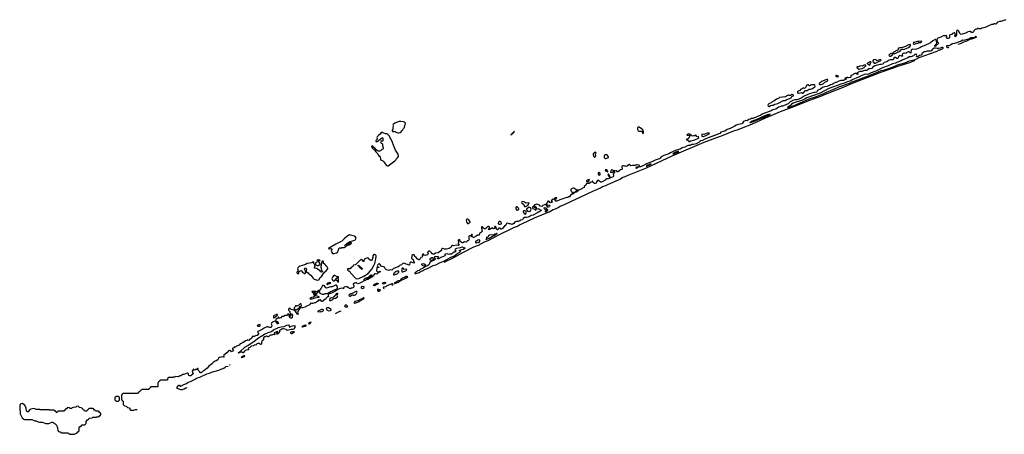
# Model space of a CAD drawing. Extents: x 2895860 to 3052244, y 542080 to 918683.
# Tile 1 of 133: x 2975238 to 3004518, y 542080 to 554417. Entities that reach past the tile are written whole.
import ezdxf

# ---------------------------------------------------------------- set-up
doc = ezdxf.new("R2010")
doc.units = 0

msp = doc.modelspace()

# ---------------------------------------------------------------- linework, layer by layer
at = {"layer": '0CON05XD'}
for points in [[(3004205, 554290), (3004190, 554275), (3004135, 554269), (3003968, 554195), (3003910, 554175), (3003854, 554166), (3003825, 554148), (3003775, 554147), (3003735, 554160), (3003720, 554140), (3003707, 554133), (3003675, 554134), (3003648, 554122), (3003612, 554085), (3003605, 554052), (3003595, 554042), (3003575, 554037), (3003545, 554038), (3003523, 554063), (3003495, 554068), (3003438, 554052), (3003425, 554042), (3003380, 554030), (3003360, 554015), (3003235, 553980), (3003218, 553985), (3003195, 554003), (3003169, 554079), (3003150, 554095), (3003125, 554102), (3003110, 554095), (3003101, 554079), (3003096, 553995), (3003101, 553965), (3003060, 553905), (3003055, 553902), (3003044, 553925), (3003057, 553965), (3003058, 554008), (3003047, 554026), (3003025, 554027), (3002982, 554009), (3002970, 553975), (3002935, 553976), (3002897, 553963), (3002888, 553945), (3002892, 553875), (3002846, 553854), (3002825, 553853), (3002808, 553865), (3002802, 553885), (3002810, 553915), (3002805, 553930), (3002790, 553945), (3002783, 553947), (3002765, 553932), (3002729, 553939), (3002702, 553935), (3002635, 553893), (3002545, 553863), (3002525, 553847), (3002510, 553805), (3002531, 553765), (3002537, 553735), (3002560, 553705), (3002535, 553678), (3002504, 553666), (3002483, 553625), (3002455, 553621), (3002453, 553645), (3002493, 553687), (3002511, 553731), (3002492, 553805), (3002478, 553825), (3002464, 553826), (3002395, 553788), (3002325, 553726), (3002135, 553634), (3002094, 553626), (3002038, 553602), (3002005, 553581), (3001908, 553542), (3001865, 553534), (3001795, 553537), (3001775, 553531), (3001746, 553505), (3001743, 553447), (3001735, 553420), (3001715, 553430), (3001685, 553459), (3001656, 553464), (3001615, 553443), (3001588, 553412), (3001554, 553424), (3001528, 553422), (3001491, 553399), (3001481, 553385), (3001487, 553333), (3001465, 553331), (3001415, 553349), (3001394, 553346), (3001370, 553325), (3001363, 553277), (3001355, 553263), (3001325, 553261), (3001285, 553290), (3001265, 553291), (3001235, 553268), (3001214, 553226), (3001195, 553220), (3001125, 553221), (3001078, 553205), (3001021, 553159), (3000945, 553140), (3000928, 553125), (3000918, 553105), (3000895, 553091), (3000855, 553082), (3000815, 553083), (3000665, 553043), (3000615, 553018), (3000602, 553005), (3000600, 552985), (3000575, 552962), (3000525, 552953), (3000475, 552952), (3000460, 552945), (3000455, 552920), (3000435, 552908), (3000365, 552908), (3000285, 552876), (3000227, 552873), (3000181, 552859), (3000154, 552835), (3000166, 552794), (3000155, 552790), (3000132, 552812), (3000118, 552818), (3000078, 552812), (3000038, 552792), (3000015, 552773), (2999958, 552755), (2999950, 552735), (2999960, 552715), (2999946, 552694), (2999885, 552691), (2999865, 552700), (2999835, 552698), (2999770, 552665), (2999782, 552652), (2999795, 552650), (2999812, 552668), (2999825, 552670), (2999830, 552665), (2999828, 552652), (2999815, 552642), (2999782, 552638), (2999755, 552613), (2999735, 552608), (2999655, 552612), (2999595, 552588), (2999532, 552548), (2999495, 552547), (2999459, 552531), (2999400, 552485), (2999353, 552477), (2999320, 552455), (2999240, 552425), (2999175, 552414), (2999115, 552394), (2999054, 552346), (2998975, 552321), (2998965, 552312), (2998950, 552275), (2998935, 552264), (2998895, 552254), (2998860, 552255), (2998725, 552212), (2998675, 552186), (2998568, 552145), (2998475, 552084), (2998412, 552055), (2998344, 552034), (2998285, 552029), (2998225, 552013), (2998155, 551972), (2998087, 551915), (2997954, 551854), (2997925, 551842), (2997885, 551839), (2997845, 551820), (2997805, 551810), (2997724, 551756), (2997635, 551736), (2997585, 551706), (2997508, 551675), (2997385, 551639), (2997313, 551607), (2997276, 551575), (2997245, 551558), (2997196, 551544), (2997115, 551505), (2997080, 551500), (2997035, 551476), (2996998, 551472), (2996974, 551456), (2996924, 551446), (2996875, 551406), (2996835, 551414), (2996812, 551408), (2996766, 551384), (2996735, 551336), (2996715, 551322), (2996615, 551294), (2996575, 551292), (2996541, 551279), (2996501, 551249), (2996425, 551208), (2996365, 551181), (2996275, 551151), (2996205, 551102), (2996093, 551067), (2996058, 551032), (2995995, 551015), (2995933, 550985), (2995787, 550933), (2995613, 550857), (2995545, 550821), (2995494, 550816), (2995465, 550795), (2995446, 550775), (2995353, 550725), (2995275, 550702), (2995225, 550700), (2995175, 550672), (2995113, 550673), (2995083, 550667), (2995015, 550624), (2994935, 550602), (2994875, 550567), (2994730, 550520), (2994594, 550456), (2994545, 550426), (2994392, 550378), (2994312, 550338), (2994275, 550286), (2994256, 550275), (2994137, 550233), (2994035, 550183), (2993976, 550164), (2993880, 550130), (2993768, 550065), (2993695, 550037), (2993672, 550042), (2993672, 550065), (2993656, 550086), (2993605, 550100), (2993585, 550097), (2993545, 550076), (2993465, 550082), (2993415, 550072), (2993365, 550106), (2993330, 550095), (2993308, 550065), (2993285, 550050), (2993255, 550060), (2993215, 550058), (2993187, 550067), (2993168, 550065), (2993143, 550045), (2993143, 550023), (2993158, 549995), (2993156, 549974), (2993145, 549958), (2993092, 549948), (2993070, 549925), (2993070, 549915), (2993025, 549890), (2993015, 549890), (2992995, 549920), (2992965, 549913), (2992926, 549926), (2992917, 549923), (2992910, 549915), (2992928, 549875), (2992925, 549863), (2992891, 549835), (2992899, 549765), (2992886, 549745), (2992735, 549677), (2992681, 549679), (2992645, 549637), (2992580, 549600), (2992540, 549585), (2992515, 549585), (2992465, 549626), (2992445, 549638), (2992433, 549637), (2992393, 549597), (2992380, 549555), (2992355, 549541), (2992333, 549545), (2992290, 549575), (2992280, 549585), (2992280, 549605), (2992275, 549610), (2992265, 549608), (2992258, 549592), (2992210, 549575), (2992175, 549540), (2992095, 549540), (2992080, 549525), (2992070, 549495), (2992020, 549455), (2992020, 549425), (2991973, 549407), (2991956, 549384), (2991935, 549372), (2991862, 549348), (2991825, 549348), (2991805, 549340), (2991716, 549406), (2991695, 549406), (2991665, 549396), (2991648, 549385), (2991632, 549365), (2991632, 549325), (2991650, 549315), (2991653, 549273), (2991677, 549273), (2991705, 549288), (2991740, 549275), (2991738, 549265), (2991685, 549227), (2991665, 549222), (2991621, 549199), (2991585, 549150), (2991555, 549148), (2991540, 549125), (2991504, 549126), (2991475, 549112), (2991302, 549058), (2991215, 549019), (2991185, 549020), (2991152, 549062), (2991187, 549083), (2991208, 549105), (2991208, 549118), (2991195, 549122), (2991175, 549117), (2991142, 549095), (2991125, 549070), (2991085, 549072), (2991075, 549068), (2991050, 549035), (2991043, 549015), (2991045, 549010), (2991065, 549012), (2991075, 549007), (2991080, 548995), (2991077, 548985), (2991025, 548964), (2991004, 548974), (2990984, 549004), (2990968, 549015), (2990944, 549016), (2990933, 548985), (2990900, 548945), (2990897, 548927), (2990900, 548920), (2990934, 548904), (2990985, 548902), (2990998, 548895), (2991000, 548875), (2990984, 548866), (2990965, 548830), (2990945, 548839), (2990899, 548899), (2990865, 548918), (2990853, 548917), (2990842, 548905), (2990795, 548888), (2990765, 548859), (2990719, 548869), (2990696, 548896), (2990645, 548922), (2990605, 548923), (2990540, 548895), (2990532, 548872), (2990555, 548868), (2990592, 548835), (2990598, 548818), (2990611, 548801), (2990645, 548789), (2990675, 548786), (2990748, 548745), (2990748, 548735), (2990740, 548725), (2990713, 548717), (2990675, 548692), (2990645, 548688), (2990618, 548662), (2990512, 548605), (2990443, 548587), (2990421, 548569), (2990355, 548542), (2990305, 548531), (2990247, 548533), (2990211, 548499), (2990192, 548465), (2990143, 548447), (2990115, 548427), (2990085, 548421), (2990065, 548410), (2990015, 548409), (2989980, 548400), (2989952, 548378), (2989935, 548349), (2989885, 548322), (2989825, 548346), (2989794, 548344), (2989745, 548359), (2989718, 548351), (2989704, 548335), (2989695, 548300), (2989655, 548272), (2989600, 548205), (2989564, 548184), (2989545, 548187), (2989522, 548212), (2989494, 548216), (2989471, 548199), (2989456, 548164), (2989445, 548162), (2989418, 548185), (2989410, 548240), (2989385, 548267), (2989371, 548259), (2989361, 548239), (2989368, 548202), (2989325, 548193), (2989274, 548226), (2989245, 548197), (2989195, 548162), (2989182, 548175), (2989206, 548214), (2989206, 548256), (2989193, 548263), (2989165, 548261), (2989135, 548247), (2989125, 548230)], [(3004565, 554417), (3004415, 554358), (3004375, 554360), (3004330, 554345), (3004295, 554318), (3004285, 554290), (3004275, 554280), (3004245, 554290), (3004205, 554290)], [(3001835, 553690), (3001845, 553692), (3001895, 553712), (3001945, 553719), (3001975, 553737), (3002025, 553739), (3002056, 553755), (3002062, 553772), (3002046, 553776), (3001975, 553767), (3001935, 553769), (3001895, 553754), (3001835, 553742), (3001822, 553735), (3001810, 553705), (3001835, 553690)], [(3003151, 553686), (3003218, 553712), (3003315, 553759), (3003385, 553780), (3003503, 553837), (3003549, 553845), (3003689, 553895), (3003692, 553905), (3003675, 553918), (3003665, 553918), (3003630, 553890), (3003585, 553877), (3003526, 553875), (3003481, 553849), (3003345, 553805), (3003315, 553800), (3003285, 553803), (3003235, 553774), (3003039, 553711), (3002980, 553700), (3002926, 553664), (3002865, 553642), (3002803, 553635), (3002798, 553622), (3002812, 553595), (3002825, 553590), (3002855, 553593), (3002873, 553598)], [(2998085, 551804), (2998217, 551843), (2998443, 551947), (2998713, 552057), (2998936, 552134), (2999019, 552171), (2999130, 552210), (2999235, 552265), (2999416, 552335), (2999555, 552397), (2999601, 552419), (2999911, 552525), (2999993, 552567), (3000165, 552624), (3000391, 552719), (3000508, 552755), (3000571, 552789), (3000675, 552824), (3000861, 552909), (3000955, 552929), (3001045, 552958), (3001211, 553015), (3001339, 553071), (3001561, 553135), (3001702, 553188), (3001835, 553225), (3001915, 553254), (3001989, 553291), (3002495, 553467), (3002539, 553491), (3002574, 553516), (3002615, 553524), (3002675, 553546), (3002696, 553565), (3002700, 553575), (3002696, 553586), (3002665, 553591), (3002615, 553569), (3002555, 553555), (3002525, 553555), (3002468, 553568), (3002426, 553565), (3002405, 553555), (3002341, 553489), (3002314, 553476), (3002225, 553478), (3002195, 553474), (3002165, 553460), (3002125, 553464), (3002095, 553426), (3002070, 553415), (3002063, 553385), (3002045, 553362), (3001995, 553350), (3001945, 553315), (3001915, 553314), (3001906, 553325), (3001920, 553355), (3001912, 553382), (3001898, 553388), (3001875, 553384), (3001855, 553376), (3001818, 553342), (3001737, 553313), (3001692, 553308), (3001649, 553281), (3001485, 553217), (3001448, 553192), (3001395, 553175), (3001279, 553121), (3001195, 553104), (3001068, 553042), (3000894, 552984), (3000698, 552882), (3000555, 552836), (3000496, 552804), (3000455, 552790), (3000405, 552798), (3000361, 552789), (3000265, 552748), (3000186, 552704), (2999996, 552626), (2999950, 552600), (2999825, 552557), (2999762, 552528), (2999685, 552506), (2999304, 552366), (2999045, 552233), (2998816, 552146), (2998645, 552094), (2998595, 552061), (2998514, 552026), (2998235, 551931), (2998188, 551902), (2998164, 551865), (2998076, 551815), (2998070, 551805), (2998085, 551804)], [(3001115, 553331), (3001135, 553334), (3001182, 553365), (3001212, 553408), (3001265, 553410), (3001323, 553435), (3001355, 553462), (3001383, 553457), (3001420, 553475), (3001430, 553485), (3001420, 553495), (3001420, 553505), (3001474, 553536), (3001505, 553543), (3001535, 553530), (3001621, 553569), (3001673, 553585), (3001710, 553615), (3001728, 553645), (3001730, 553665), (3001715, 553678), (3001665, 553671), (3001580, 553620), (3001494, 553586), (3001455, 553577), (3001415, 553583), (3001375, 553572), (3001368, 553565), (3001355, 553508), (3001290, 553490), (3001275, 553472), (3001225, 553453), (3001200, 553420), (3001125, 553400), (3001092, 553375), (3001083, 553365), (3001098, 553338), (3001115, 553331)], [(2987860, 547200), (2988148, 547342), (2988415, 547494), (2988745, 547654), (2988879, 547711), (2989060, 547805), (2989169, 547851), (2989503, 548025), (2989858, 548192), (2989954, 548245), (2990041, 548269), (2990103, 548315), (2990189, 548351), (2990545, 548518), (2990980, 548700), (2991099, 548765), (2991170, 548790), (2991251, 548829), (2991315, 548871), (2991441, 548919), (2991645, 549015), (2992097, 549223), (2992300, 549325), (2992405, 549363), (2992514, 549416), (2992565, 549449), (2992639, 549471), (2992820, 549555), (2992980, 549620), (2993094, 549675), (2993151, 549719), (2993248, 549752), (2993336, 549794), (2993483, 549847), (2993880, 550010), (2994645, 550366), (2995595, 550771), (2996047, 550945), (2996112, 550962), (2996162, 550978), (2996494, 551115), (2996578, 551142), (2997011, 551309), (2997415, 551496), (2997583, 551567), (2997864, 551685), (2998211, 551809), (2998739, 552025), (2999061, 552145), (2999251, 552225), (2999531, 552329), (2999605, 552364), (2999830, 552450), (3000005, 552526), (3000567, 552743), (3000849, 552855), (3001219, 552981), (3001350, 553035), (3001704, 553146), (3001860, 553199)], [(3000495, 553068), (3000525, 553073), (3000530, 553105), (3000559, 553155), (3000545, 553166), (3000515, 553160), (3000448, 553125), (3000443, 553115), (3000444, 553104), (3000474, 553094), (3000495, 553068)], [(3000665, 553119), (3000685, 553124), (3000755, 553162), (3000835, 553192), (3000853, 553215), (3000845, 553227), (3000825, 553232), (3000755, 553199), (3000736, 553196), (3000721, 553201), (3000705, 553222), (3000673, 553233), (3000625, 553223), (3000605, 553190), (3000610, 553170), (3000634, 553154), (3000643, 553123), (3000665, 553119)], [(3000195, 552932), (3000235, 552958), (3000294, 552966), (3000348, 552995), (3000365, 553007), (3000398, 553045), (3000400, 553065), (3000355, 553062), (3000325, 553042), (3000305, 553038), (3000275, 553042), (3000225, 553038), (3000195, 553018), (3000144, 553016), (3000137, 553005), (3000144, 552974), (3000165, 552963), (3000195, 552932)], [(2999075, 552484), (2999135, 552510), (2999176, 552544), (2999185, 552558), (2999253, 552587), (2999267, 552605), (2999263, 552633), (2999245, 552637), (2999215, 552630), (2999080, 552580), (2999054, 552546), (2999025, 552531), (2999009, 552515), (2999011, 552495), (2999025, 552484), (2999075, 552484)], [(2999565, 552713), (2999588, 552725), (2999585, 552738), (2999566, 552746), (2999535, 552748), (2999525, 552760), (2999510, 552755), (2999510, 552735), (2999522, 552722), (2999565, 552713)], [(2998535, 552232), (2998602, 552308), (2998655, 552310), (2998714, 552346), (2998755, 552351), (2998815, 552373), (2998882, 552415), (2998892, 552435), (2998880, 552475), (2998855, 552483), (2998805, 552474), (2998784, 552476), (2998762, 552468), (2998738, 552445), (2998725, 552444), (2998710, 552455), (2998695, 552480), (2998665, 552481), (2998643, 552465), (2998604, 552396), (2998585, 552377), (2998575, 552374), (2998535, 552388), (2998508, 552362), (2998465, 552354), (2998436, 552314), (2998371, 552275), (2998364, 552265), (2998367, 552245), (2998384, 552234), (2998403, 552233), (2998485, 552249), (2998515, 552234), (2998535, 552232)], [(2997525, 551830), (2997563, 551867), (2997605, 551874), (2997645, 551872), (2997695, 551900), (2997745, 551916), (2997785, 551920), (2997955, 552010), (2998005, 552012), (2998055, 552041), (2998145, 552070), (2998177, 552095), (2998195, 552128), (2998215, 552140), (2998245, 552147), (2998251, 552155), (2998248, 552165), (2998235, 552180), (2998212, 552188), (2998159, 552161), (2998115, 552160), (2998095, 552168), (2998075, 552164), (2998015, 552120), (2997835, 552104), (2997803, 552067), (2997745, 552056), (2997665, 551988), (2997610, 551975), (2997590, 551945), (2997535, 551924), (2997512, 551908), (2997496, 551894), (2997487, 551873), (2997500, 551845), (2997525, 551830)], [(2986485, 551052), (2986515, 551054), (2986555, 551061), (2986586, 551075), (2986601, 551105), (2986635, 551139), (2986654, 551175), (2986678, 551205), (2986691, 551279), (2986707, 551315), (2986708, 551335), (2986683, 551363), (2986652, 551382), (2986575, 551392), (2986525, 551388), (2986395, 551333), (2986340, 551295), (2986337, 551275), (2986346, 551255), (2986330, 551195), (2986330, 551145), (2986310, 551125), (2986310, 551105), (2986330, 551085), (2986330, 551075), (2986338, 551072), (2986368, 551102), (2986404, 551094), (2986433, 551073), (2986485, 551052)], [(2996955, 551350), (2996975, 551354), (2997062, 551385), (2997249, 551471), (2997354, 551505), (2997391, 551529), (2997493, 551565), (2997553, 551595), (2997557, 551605), (2997469, 551585), (2997345, 551537), (2997228, 551472), (2997016, 551395), (2996969, 551361), (2996951, 551355), (2996955, 551350)], [(2986175, 550065), (2986195, 550069), (2986392, 550218), (2986473, 550307), (2986492, 550338), (2986501, 550365), (2986491, 550411), (2986415, 550533), (2986350, 550685), (2986297, 550837), (2986266, 550885), (2986237, 550947), (2986189, 551005), (2986156, 551016), (2986115, 551019), (2986065, 551044), (2986035, 551050), (2986015, 551069), (2985990, 551060), (2985958, 551011), (2985905, 550975), (2985866, 550934), (2985861, 550915), (2985868, 550885), (2985865, 550865), (2985838, 550835), (2985827, 550815), (2985828, 550805), (2985833, 550793), (2985845, 550784), (2985865, 550793), (2985995, 550896), (2986025, 550907), (2986041, 550885), (2986034, 550816), (2986023, 550807), (2985975, 550799), (2985969, 550785), (2985985, 550740), (2986007, 550737), (2986022, 550722), (2986023, 550675), (2986046, 550605), (2986046, 550585), (2986035, 550567), (2985998, 550545), (2985968, 550512), (2985935, 550500), (2985895, 550504), (2985840, 550540), (2985796, 550595), (2985768, 550615), (2985737, 550657), (2985715, 550664), (2985704, 550645), (2985716, 550606), (2985765, 550558), (2985792, 550542), (2985829, 550489), (2985885, 550422), (2985908, 550375), (2985961, 550341), (2985972, 550245), (2986025, 550228), (2986059, 550199), (2986145, 550076), (2986175, 550065)], [(2989840, 550990), (2989855, 550994), (2989866, 551014), (2989896, 551025), (2989935, 551062), (2989947, 551075), (2989948, 551085), (2989921, 551065), (2989912, 551048), (2989886, 551035), (2989866, 551014), (2989862, 551008), (2989849, 551005), (2989840, 550990)], [(2993775, 551030), (2993793, 551055), (2993793, 551075), (2993766, 551136), (2993734, 551165), (2993655, 551214), (2993635, 551219), (2993626, 551214), (2993612, 551195), (2993610, 551175), (2993610, 551145), (2993618, 551125), (2993631, 551111), (2993654, 551104), (2993715, 551104), (2993736, 551085), (2993765, 551030), (2993775, 551030)], [(2995132, 550792), (2995165, 550793), (2995201, 550809), (2995315, 550838), (2995350, 550860), (2995385, 550872), (2995422, 550895), (2995430, 550905), (2995428, 550928), (2995415, 550938), (2995395, 550932), (2995360, 550945), (2995358, 550975), (2995352, 550982), (2995335, 550978), (2995317, 550963), (2995275, 550962), (2995245, 550953), (2995229, 550959), (2995208, 550985), (2995160, 551015), (2995135, 551020), (2995115, 551012), (2995080, 550985), (2995085, 550980), (2995115, 550972), (2995155, 550980), (2995167, 550977), (2995168, 550965), (2995153, 550937), (2995150, 550905), (2995135, 550900), (2995120, 550885), (2995115, 550870), (2995105, 550870), (2995095, 550860), (2995072, 550858), (2995070, 550845), (2995085, 550830), (2995125, 550830), (2995140, 550815), (2995130, 550805), (2995132, 550792)], [(2995550, 550940), (2995575, 550944), (2995627, 550963), (2995705, 551005), (2995740, 551025), (2995747, 551037), (2995732, 551042), (2995685, 551040), (2995580, 551005), (2995525, 551008), (2995520, 550965), (2995528, 550948), (2995550, 550940)], [(2994685, 550425), (2994788, 550465), (2994836, 550495), (2994795, 550494), (2994745, 550479), (2994681, 550445), (2994657, 550425), (2994685, 550425)], [(2992335, 550327), (2992345, 550330), (2992369, 550365), (2992360, 550425), (2992375, 550438), (2992383, 550455), (2992365, 550471), (2992315, 550450), (2992291, 550425), (2992289, 550399), (2992300, 550355), (2992322, 550332), (2992335, 550327)], [(2992665, 550282), (2992725, 550302), (2992746, 550314), (2992752, 550325), (2992752, 550335), (2992740, 550345), (2992720, 550380), (2992704, 550394), (2992648, 550392), (2992632, 550385), (2992620, 550365), (2992620, 550315), (2992645, 550282), (2992665, 550282)], [(2992725, 549890), (2992725, 549908), (2992695, 549946), (2992655, 549953), (2992644, 549946), (2992655, 549918), (2992675, 549900), (2992685, 549910), (2992695, 549910), (2992715, 549890), (2992725, 549890)], [(2992815, 549870), (2992822, 549878), (2992864, 549876), (2992884, 549886), (2992892, 549915), (2992875, 549940), (2992845, 549948), (2992830, 549940), (2992817, 549915), (2992810, 549875), (2992815, 549870)], [(2993585, 549993), (2993566, 549996), (2993583, 550037), (2993616, 550036), (2993625, 550030), (2993635, 550038), (2993650, 550035), (2993585, 549993)], [(2993885, 550055), (2994018, 550118), (2994005, 550122), (2993985, 550119), (2993937, 550093), (2993905, 550085), (2993864, 550055), (2993885, 550055)], [(2992135, 549598), (2992155, 549602), (2992165, 549610), (2992182, 549645), (2992177, 549657), (2992134, 549656), (2992110, 549645), (2992092, 549625), (2992090, 549615), (2992103, 549603), (2992135, 549598)], [(2992475, 549794), (2992496, 549804), (2992502, 549825), (2992492, 549852), (2992465, 549872), (2992445, 549863), (2992439, 549835), (2992453, 549803), (2992475, 549794)], [(2992785, 549720), (2992795, 549722), (2992801, 549745), (2992769, 549805), (2992755, 549819), (2992735, 549817), (2992730, 549805), (2992734, 549795), (2992765, 549740), (2992785, 549720)], [(2991765, 549280), (2991760, 549285), (2991760, 549295), (2991775, 549310), (2991798, 549312), (2991805, 549330), (2991838, 549328), (2991835, 549312), (2991802, 549298), (2991785, 549283), (2991765, 549280)], [(2990045, 548747), (2990055, 548752), (2990077, 548775), (2990080, 548785), (2990074, 548805), (2990029, 548849), (2990015, 548852), (2990004, 548846), (2989992, 548825), (2989994, 548785), (2990025, 548754), (2990045, 548747)], [(2990275, 548854), (2990322, 548878), (2990363, 548907), (2990390, 548975), (2990385, 548980), (2990375, 548970), (2990298, 548958), (2990275, 548966), (2990245, 548989), (2990205, 549003), (2990172, 548998), (2990164, 548975), (2990173, 548953), (2990215, 548926), (2990253, 548863), (2990275, 548854)], [(2990275, 548631), (2990302, 548658), (2990306, 548675), (2990302, 548702), (2990265, 548731), (2990246, 548734), (2990231, 548729), (2990213, 548715), (2990210, 548705), (2990227, 548657), (2990247, 548637), (2990275, 548631)], [(2990365, 548712), (2990385, 548723), (2990415, 548714), (2990433, 548725), (2990434, 548746), (2990447, 548775), (2990437, 548807), (2990425, 548820), (2990395, 548832), (2990365, 548827), (2990309, 548781), (2990311, 548755), (2990339, 548719), (2990365, 548712)], [(2990585, 548753), (2990593, 548767), (2990592, 548802), (2990557, 548827), (2990538, 548858), (2990515, 548858), (2990484, 548836), (2990483, 548823), (2990501, 548801), (2990545, 548782), (2990570, 548755), (2990585, 548753)], [(2990875, 548703), (2990927, 548725), (2990945, 548745), (2990945, 548756), (2990935, 548771), (2990908, 548778), (2990905, 548795), (2990895, 548806), (2990835, 548816), (2990829, 548805), (2990835, 548790), (2990903, 548765), (2990863, 548715), (2990860, 548705), (2990875, 548703)], [(2988575, 548352), (2988632, 548395), (2988637, 548405), (2988626, 548426), (2988585, 548471), (2988555, 548479), (2988535, 548477), (2988522, 548468), (2988516, 548455), (2988525, 548412), (2988545, 548363), (2988555, 548354), (2988575, 548352)], [(2989125, 548230), (2989105, 548210), (2989095, 548210), (2989085, 548190), (2989065, 548190), (2989028, 548218), (2989005, 548250), (2988985, 548252), (2988975, 548248), (2988968, 548235), (2988970, 548215), (2988993, 548115), (2988985, 548100), (2988966, 548094), (2988913, 548055), (2988905, 548010), (2988850, 548005), (2988814, 547976), (2988745, 547938), (2988735, 547938), (2988695, 547952), (2988672, 547952), (2988672, 547978), (2988685, 547980), (2988702, 548005), (2988696, 548026), (2988672, 548028), (2988668, 548002), (2988648, 547982), (2988625, 547988), (2988598, 547972), (2988592, 547955), (2988594, 547895), (2988602, 547875), (2988598, 547855), (2988585, 547843), (2988556, 547834), (2988515, 547800), (2988465, 547809), (2988415, 547778), (2988395, 547777), (2988371, 547801), (2988332, 547822), (2988330, 547835), (2988338, 547845), (2988326, 547866), (2988295, 547868), (2988275, 547858), (2988270, 547845), (2988292, 547842), (2988310, 547825), (2988290, 547805), (2988290, 547785), (2988280, 547765), (2988280, 547745), (2988300, 547735), (2988307, 547717), (2988298, 547705), (2988285, 547700), (2988227, 547703), (2988135, 547684), (2988111, 547701), (2988095, 547702), (2988086, 547694), (2988073, 547647), (2988005, 547607), (2987935, 547586), (2987895, 547589), (2987871, 547591), (2987825, 547608), (2987803, 547607), (2987780, 547585), (2987778, 547565), (2987758, 547535), (2987719, 547511), (2987679, 547475), (2987604, 547466), (2987555, 547434), (2987532, 547442), (2987525, 547450), (2987495, 547450), (2987490, 547465), (2987435, 547530), (2987405, 547528), (2987370, 547505), (2987382, 547455), (2987377, 547435), (2987365, 547423), (2987295, 547400), (2987260, 547415), (2987255, 547440), (2987222, 547438), (2987210, 547425), (2987212, 547395), (2987202, 547355), (2987168, 547342), (2987148, 547305), (2987115, 547274), (2987104, 547274), (2987062, 547302), (2987025, 547342), (2986984, 547374), (2986965, 547420), (2986925, 547422), (2986903, 547405), (2986898, 547385), (2986900, 547365), (2986888, 547342), (2986888, 547325), (2986935, 547280), (2986953, 547233), (2986975, 547202), (2986973, 547185), (2986955, 547176), (2986893, 547203), (2986865, 547201), (2986841, 547179), (2986826, 547125), (2986815, 547114), (2986775, 547133), (2986728, 547138), (2986665, 547169), (2986636, 547164), (2986615, 547140), (2986597, 547123), (2986555, 547117), (2986525, 547085), (2986495, 547066), (2986350, 547010), (2986305, 546968), (2986265, 546971), (2986205, 546959), (2986155, 546976), (2986118, 546998), (2986103, 547015), (2986086, 547056), (2985986, 547086), (2985955, 547137), (2985935, 547154), (2985920, 547155), (2985879, 547115), (2985872, 547095), (2985881, 547071), (2985895, 547060), (2985918, 547058), (2985920, 547045), (2985915, 547040), (2985865, 547040), (2985860, 547035), (2985850, 546945), (2985855, 546930), (2985875, 546913), (2985915, 546912), (2985955, 546930), (2985970, 546925), (2985948, 546905), (2985895, 546882), (2985855, 546847), (2985815, 546859), (2985793, 546857), (2985777, 546843), (2985764, 546795), (2985713, 546755), (2985595, 546691), (2985530, 546675), (2985600, 546735), (2985600, 546745), (2985535, 546730), (2985494, 546706), (2985471, 546689), (2985470, 546675), (2985478, 546668), (2985515, 546670), (2985520, 546665), (2985355, 546574), (2985295, 546561), (2985277, 546567), (2985255, 546590), (2985225, 546592), (2985195, 546582), (2985158, 546545), (2985174, 546494), (2985165, 546452), (2985127, 546433), (2985115, 546438), (2985072, 546408), (2985045, 546414), (2985012, 546435), (2984981, 546471), (2984965, 546476), (2984935, 546472), (2984884, 546455), (2984867, 546435), (2984865, 546410), (2984858, 546418), (2984815, 546429), (2984742, 546408), (2984669, 546371), (2984614, 546326), (2984515, 546279), (2984415, 546248), (2984407, 546225), (2984422, 546185), (2984420, 546175), (2984395, 546172), (2984356, 546134), (2984336, 546094), (2984315, 546088), (2984295, 546088), (2984267, 546055), (2984235, 546034), (2984225, 546036), (2984185, 546078), (2984170, 546080), (2984145, 546060), (2984135, 546060), (2984128, 546075), (2984115, 546076), (2984100, 546065), (2984110, 546045), (2984078, 546025), (2984065, 546008), (2984035, 545992), (2984000, 545995), (2983955, 545973), (2983925, 545974), (2983895, 545983), (2983885, 545980), (2983861, 545935), (2983768, 545892), (2983745, 545872), (2983615, 545832), (2983605, 545860), (2983593, 545867), (2983535, 545785), (2983499, 545715), (2983520, 545655), (2983505, 545640), (2983485, 545662), (2983452, 545721), (2983392, 545772), (2983315, 545791), (2983275, 545830), (2983255, 545822), (2983232, 545805), (2983231, 545795), (2983242, 545765), (2983272, 545735), (2983280, 545645), (2983267, 545633), (2983255, 545636), (2983220, 545655), (2983215, 545670), (2983198, 545625), (2983178, 545615), (2983135, 545612), (2983085, 545588), (2983036, 545584), (2983000, 545550), (2982975, 545538), (2982948, 545538), (2982940, 545545), (2982942, 545562), (2982935, 545567), (2982912, 545538), (2982895, 545530), (2982859, 545495), (2982843, 545457), (2982825, 545443), (2982775, 545428), (2982727, 545385), (2982719, 545365), (2982733, 545325), (2982730, 545285), (2982727, 545275), (2982705, 545259), (2982685, 545254), (2982655, 545266), (2982625, 545264), (2982605, 545277), (2982586, 545276), (2982505, 545239), (2982446, 545194), (2982385, 545172), (2982324, 545135), (2982314, 545115), (2982337, 545077), (2982337, 545067), (2982300, 545025), (2982285, 545016), (2982248, 545012), (2982214, 544994), (2982195, 544990), (2982175, 544998), (2982150, 544980), (2982134, 544935), (2982105, 544913), (2982082, 544908), (2982055, 544869), (2982008, 544892), (2981988, 544875), (2981957, 544863), (2981905, 544819), (2981890, 544815), (2981861, 544809), (2981835, 544782), (2981798, 544771), (2981764, 544735), (2981688, 544702), (2981665, 544679), (2981654, 544674), (2981625, 544680), (2981604, 544656), (2981573, 544647), (2981564, 544636), (2981562, 544615), (2981591, 544575), (2981590, 544565), (2981579, 544555), (2981537, 544537), (2981512, 544562), (2981495, 544569), (2981475, 544570), (2981449, 544561), (2981401, 544505), (2981310, 544435), (2981303, 544415), (2981314, 544385), (2981309, 544375), (2981295, 544374), (2981258, 544388), (2981245, 544388), (2981215, 544372), (2981165, 544362), (2981147, 544353), (2981141, 544315), (2981128, 544295), (2981085, 544268), (2981048, 544252), (2981025, 544232), (2980988, 544222), (2980970, 544185), (2980859, 544111), (2980811, 544045), (2980710, 543965), (2980675, 543946), (2980635, 543911), (2980615, 543912), (2980593, 543943), (2980542, 543992), (2980545, 544040), (2980525, 544040), (2980498, 544012), (2980475, 544010), (2980445, 543992), (2980430, 543995), (2980420, 544005), (2980418, 544018), (2980405, 544020), (2980370, 543955), (2980383, 543903), (2980398, 543888), (2980400, 543875), (2980325, 543820), (2980295, 543820), (2980265, 543832), (2980258, 543845), (2980256, 543876), (2980235, 543898), (2980215, 543898), (2980115, 543860), (2980085, 543858), (2980025, 543823), (2980005, 543822), (2979995, 543830), (2979965, 543790), (2979885, 543802), (2979845, 543781), (2979805, 543780), (2979795, 543770), (2979665, 543770), (2979655, 543760), (2979642, 543758), (2979640, 543745), (2979630, 543735), (2979630, 543705), (2979615, 543690), (2979425, 543690), (2979415, 543680), (2979402, 543678), (2979400, 543665), (2979375, 543640), (2979362, 543638), (2979360, 543625), (2979350, 543615), (2979350, 543505), (2979335, 543490), (2979145, 543490), (2979135, 543480), (2979122, 543478), (2979120, 543465), (2979095, 543440), (2979082, 543438), (2979080, 543425), (2979065, 543410), (2978865, 543410), (2978855, 543400), (2978842, 543398), (2978840, 543385), (2978828, 543372), (2978815, 543360), (2978802, 543358), (2978800, 543345), (2978775, 543320), (2978762, 543318), (2978760, 543305), (2978745, 543290), (2978305, 543290), (2978295, 543280), (2978282, 543278), (2978280, 543265), (2978270, 543255), (2978270, 543105), (2978280, 543095), (2978282, 543082), (2978295, 543080), (2978310, 543065), (2978312, 542972), (2978356, 542926), (2978404, 542914), (2978445, 542882), (2978498, 542868), (2978510, 542855), (2978512, 542822), (2978532, 542802), (2978635, 542803), (2978685, 542820), (2978727, 542818)], [(2989505, 548328), (2989525, 548333), (2989555, 548343), (2989568, 548342), (2989567, 548365), (2989542, 548402), (2989525, 548413), (2989505, 548414), (2989478, 548395), (2989470, 548355), (2989485, 548331), (2989505, 548328)], [(2984585, 547464), (2984657, 547483), (2984685, 547504), (2984709, 547541), (2984740, 547625), (2984765, 547630), (2984785, 547620), (2984822, 547638), (2984885, 547636), (2984930, 547670), (2984962, 547685), (2984988, 547712), (2985005, 547720), (2985050, 547720), (2985065, 547726), (2985100, 547765), (2985102, 547775), (2985092, 547782), (2985064, 547776), (2984982, 547718), (2984920, 547710), (2984920, 547705), (2984905, 547700), (2984900, 547705), (2984920, 547710), (2984981, 547765), (2985070, 547815), (2985205, 547861), (2985224, 547876), (2985241, 547915), (2985215, 547969), (2985199, 547979), (2985078, 548005), (2985045, 548020), (2984965, 547965), (2984888, 547895), (2984815, 547828), (2984639, 547741), (2984420, 547605), (2984428, 547598), (2984445, 547598), (2984495, 547611), (2984509, 547609), (2984517, 547575), (2984503, 547525), (2984508, 547505), (2984544, 547464), (2984585, 547464)], [(2988805, 547777), (2988825, 547778), (2988865, 547793), (2988895, 547784), (2988905, 547792), (2988924, 547835), (2988917, 547855), (2988905, 547864), (2988865, 547858), (2988835, 547840), (2988799, 547831), (2988788, 547815), (2988790, 547790), (2988805, 547777)], [(2989105, 547880), (2989125, 547882), (2989199, 547915), (2989321, 547989), (2989355, 547994), (2989378, 548005), (2989409, 548031), (2989435, 548042), (2989437, 548055), (2989425, 548056), (2989400, 548040), (2989355, 548039), (2989331, 548009), (2989315, 548001), (2989255, 548020), (2989205, 548005), (2989180, 547985), (2989164, 547946), (2989145, 547940), (2989125, 547946), (2989115, 547936), (2989119, 547901), (2989102, 547885), (2989105, 547880)], [(2987005, 546860), (2987025, 546862), (2987117, 546895), (2987178, 546932), (2987221, 546945), (2987309, 546991), (2987365, 547009), (2987535, 547098), (2987609, 547125), (2987738, 547192), (2987850, 547235), (2988060, 547350), (2988146, 547385), (2988272, 547468), (2988326, 547495), (2988346, 547515), (2988352, 547532), (2988315, 547543), (2988318, 547555), (2988355, 547573), (2988385, 547577), (2988432, 547588), (2988448, 547602), (2988480, 547605), (2988490, 547615), (2988475, 547628), (2988445, 547618), (2988421, 547641), (2988405, 547649), (2988385, 547648), (2988338, 547632), (2988225, 547608), (2988191, 547585), (2988178, 547565), (2988212, 547545), (2988218, 547535), (2988175, 547502), (2988142, 547498), (2988075, 547439), (2988015, 547440), (2987985, 547434), (2987945, 547453), (2987895, 547442), (2987882, 547435), (2987888, 547395), (2987883, 547387), (2987821, 547359), (2987785, 547354), (2987764, 547336), (2987695, 547306), (2987680, 547305), (2987662, 547315), (2987664, 547325), (2987688, 547355), (2987691, 547365), (2987685, 547371), (2987646, 547364), (2987605, 547368), (2987575, 547358), (2987568, 547345), (2987572, 547332), (2987600, 547295), (2987563, 547265), (2987490, 547230), (2987432, 547188), (2987415, 547137), (2987365, 547096), (2987305, 547077), (2987279, 547051), (2987238, 547022), (2987145, 546983), (2987115, 546957), (2987065, 546940), (2987038, 546915), (2987005, 546899), (2986991, 546885), (2986989, 546865), (2987005, 546860)], [(2984145, 547248), (2984165, 547252), (2984170, 547255), (2984160, 547265), (2984135, 547270), (2984084, 547266), (2984070, 547255), (2984075, 547250), (2984115, 547260), (2984145, 547248)], [(2985267, 546707), (2985325, 546714), (2985475, 546782), (2985601, 546869), (2985709, 546991), (2985769, 547101), (2985795, 547165), (2985833, 547305), (2985841, 547375), (2985840, 547395), (2985825, 547413), (2985785, 547434), (2985765, 547428), (2985742, 547395), (2985741, 547355), (2985722, 547278), (2985695, 547250), (2985685, 547248), (2985661, 547261), (2985623, 547295), (2985615, 547318), (2985595, 547330), (2985529, 547311), (2985495, 547288), (2985470, 547255), (2985475, 547220), (2985465, 547221), (2985423, 547273), (2985405, 547285), (2985375, 547275), (2985335, 547236), (2985281, 547185), (2985235, 547130), (2985215, 547120), (2985165, 547112), (2985149, 547071), (2985085, 547033), (2985064, 547006), (2984995, 547007), (2984978, 546995), (2984995, 546960), (2985052, 546922), (2985075, 546887), (2985235, 546716), (2985267, 546707)], [(2987455, 547266), (2987525, 547272), (2987547, 547283), (2987552, 547295), (2987525, 547332), (2987495, 547329), (2987444, 547306), (2987434, 547295), (2987439, 547275), (2987455, 547266)], [(2984085, 546664), (2984130, 546680), (2984175, 546749), (2984222, 546788), (2984250, 546840), (2984300, 546900), (2984355, 546947), (2984399, 547005), (2984400, 547025), (2984381, 547065), (2984352, 547092), (2984325, 547130), (2984288, 547148), (2984274, 547164), (2984271, 547185), (2984276, 547225), (2984265, 547232), (2984230, 547235), (2984207, 547145), (2984203, 547105), (2984190, 547075), (2984190, 547055), (2984202, 547025), (2984202, 547002), (2984213, 546963), (2984233, 546943), (2984240, 546925), (2984225, 546902), (2984195, 546912), (2984175, 546940), (2984065, 547018), (2984002, 547022), (2984000, 547055), (2984010, 547065), (2984020, 547095), (2984013, 547103), (2984010, 547125), (2983992, 547145), (2983975, 547208), (2983925, 547185), (2983785, 547163), (2983735, 547134), (2983703, 547125), (2983571, 547079), (2983535, 547059), (2983507, 547035), (2983497, 547005), (2983520, 546945), (2983495, 546926), (2983481, 546905), (2983481, 546885), (2983495, 546864), (2983525, 546858), (2983536, 546874), (2983541, 546909), (2983548, 546922), (2983605, 546950), (2983615, 546948), (2983643, 546905), (2983673, 546883), (2983705, 546867), (2983731, 546869), (2983744, 546895), (2983743, 546923), (2983725, 546952), (2983711, 546999), (2983715, 547020), (2983742, 547032), (2983757, 547017), (2983762, 546995), (2983758, 546935), (2983768, 546915), (2983812, 546885), (2983840, 546855), (2983899, 546819), (2983956, 546736), (2983991, 546701), (2984085, 546664)], [(2984085, 547102), (2984115, 547103), (2984168, 547135), (2984170, 547155), (2984140, 547200), (2984125, 547210), (2984105, 547213), (2984050, 547190), (2984038, 547172), (2984030, 547135), (2984042, 547122), (2984085, 547102)], [(2985425, 546990), (2985404, 546994), (2985362, 547032), (2985328, 547078), (2985307, 547095), (2985305, 547110), (2985326, 547105), (2985405, 547032), (2985428, 547005), (2985425, 546990)], [(2986615, 546913), (2986635, 546915), (2986718, 546942), (2986740, 546960), (2986753, 546985), (2986735, 546995), (2986675, 546987), (2986645, 547021), (2986625, 547025), (2986609, 547021), (2986601, 547005), (2986605, 546925), (2986615, 546913)], [(2987283, 547097), (2987305, 547102), (2987312, 547115), (2987262, 547145), (2987235, 547151), (2987191, 547145), (2987191, 547135), (2987205, 547116), (2987223, 547105), (2987283, 547097)], [(2984715, 546610), (2984717, 546685), (2984700, 546725), (2984722, 546748), (2984720, 546765), (2984675, 546762), (2984612, 546805), (2984595, 546810), (2984584, 546806), (2984535, 546753), (2984518, 546715), (2984535, 546670), (2984562, 546642), (2984596, 546644), (2984630, 546675), (2984632, 546695), (2984645, 546718), (2984672, 546732), (2984680, 546725), (2984640, 546685), (2984651, 546671), (2984680, 546655), (2984692, 546625), (2984715, 546610)], [(2985615, 546750), (2985645, 546752), (2985688, 546772), (2985718, 546818), (2985675, 546817), (2985657, 546805), (2985610, 546755), (2985615, 546750)], [(2986375, 546825), (2986465, 546859), (2986512, 546905), (2986513, 546933), (2986505, 546938), (2986465, 546935), (2986405, 546916), (2986393, 546887), (2986365, 546869), (2986349, 546845), (2986355, 546827), (2986375, 546825)], [(2986397, 546567), (2986425, 546573), (2986488, 546605), (2986551, 546649), (2986745, 546736), (2986776, 546766), (2986764, 546775), (2986735, 546779), (2986685, 546747), (2986626, 546725), (2986573, 546687), (2986548, 546661), (2986506, 546644), (2986465, 546636), (2986429, 546611), (2986389, 546595), (2986379, 546585), (2986382, 546572), (2986397, 546567)], [(2984265, 546246), (2984285, 546252), (2984325, 546274), (2984385, 546271), (2984405, 546276), (2984445, 546298), (2984481, 546329), (2984522, 546338), (2984595, 546382), (2984665, 546406), (2984686, 546424), (2984690, 546445), (2984672, 546505), (2984655, 546518), (2984625, 546516), (2984533, 546467), (2984485, 546465), (2984365, 546432), (2984342, 546442), (2984305, 546497), (2984275, 546510), (2984242, 546505), (2984207, 546425), (2984148, 546352), (2984152, 546305), (2984164, 546284), (2984231, 546251), (2984265, 546246)], [(2984395, 546530), (2984425, 546563), (2984465, 546566), (2984482, 546575), (2984488, 546585), (2984465, 546593), (2984395, 546580), (2984382, 546568), (2984376, 546545), (2984379, 546535), (2984395, 546530)], [(2985425, 546419), (2985455, 546424), (2985480, 546445), (2985484, 546455), (2985479, 546465), (2985425, 546478), (2985395, 546461), (2985390, 546440), (2985398, 546428), (2985425, 546419)], [(2985785, 546497), (2985760, 546505), (2985772, 546525), (2985805, 546554), (2985841, 546569), (2985855, 546582), (2985875, 546582), (2985900, 546565), (2985900, 546555), (2985834, 546526), (2985805, 546504), (2985785, 546497)], [(2985895, 546337), (2985915, 546342), (2985958, 546365), (2985966, 546375), (2985915, 546382), (2985895, 546398), (2985885, 546398), (2985874, 546366), (2985875, 546350), (2985895, 546337)], [(2986055, 546552), (2986039, 546559), (2986028, 546575), (2986032, 546585), (2986085, 546608), (2986113, 546595), (2986116, 546575), (2986105, 546565), (2986075, 546554), (2986055, 546552)], [(2986303, 546517), (2986333, 546535), (2986340, 546550), (2986327, 546557), (2986304, 546554), (2986237, 546523), (2986155, 546498), (2986125, 546472), (2986055, 546459), (2986051, 546445), (2986069, 546419), (2986077, 546418)], [(2983885, 546108), (2983935, 546112), (2984025, 546140), (2984115, 546157), (2984140, 546165), (2984140, 546175), (2984085, 546192), (2984025, 546200), (2983970, 546165), (2983915, 546150), (2983872, 546128), (2983868, 546115), (2983885, 546108)], [(2984015, 546220), (2984025, 546230), (2984055, 546240), (2984070, 546255), (2984072, 546278), (2984092, 546298), (2984105, 546300), (2984118, 546312), (2984120, 546325), (2984130, 546335), (2984130, 546355), (2984125, 546358), (2984108, 546342), (2984092, 546338), (2984075, 546320), (2984045, 546320), (2984025, 546340), (2984015, 546340), (2984005, 546330), (2983937, 546333), (2983928, 546325), (2983931, 546311), (2983955, 546300), (2983985, 546310), (2984018, 546308), (2984022, 546282), (2984048, 546258), (2984048, 546252), (2984025, 546250), (2984005, 546270), (2983985, 546270), (2983970, 546255), (2983970, 546245), (2983985, 546230), (2984015, 546220)], [(2984469, 546049), (2984463, 546055), (2984471, 546129), (2984515, 546147), (2984545, 546142), (2984555, 546148), (2984571, 546169), (2984595, 546180), (2984625, 546220), (2984682, 546275), (2984690, 546275), (2984693, 546255), (2984672, 546215), (2984687, 546175), (2984680, 546155), (2984627, 546125), (2984571, 546109), (2984544, 546085), (2984485, 546052), (2984469, 546049)], [(2985065, 546194), (2985101, 546225), (2985125, 546235), (2985145, 546226), (2985165, 546207), (2985222, 546228), (2985243, 546247), (2985258, 546272), (2985271, 546305), (2985268, 546328), (2985255, 546334), (2985235, 546327), (2985125, 546269), (2985082, 546258), (2985035, 546227), (2985030, 546215), (2985034, 546204), (2985049, 546195), (2985065, 546194)], [(2985195, 545985), (2985235, 545993), (2985314, 546025), (2985403, 546075), (2985425, 546094), (2985470, 546115), (2985482, 546135), (2985475, 546143), (2985455, 546140), (2985418, 546112), (2985385, 546105), (2985295, 546056), (2985205, 546036), (2985178, 545995), (2985195, 545985)], [(2983455, 545781), (2983552, 545848), (2983558, 545855), (2983558, 545885), (2983595, 545897), (2983616, 545914), (2983609, 545949), (2983597, 545965), (2983574, 545966), (2983535, 545923), (2983490, 545905), (2983475, 545890), (2983465, 545890), (2983455, 545900), (2983435, 545900), (2983424, 545866), (2983400, 545845), (2983398, 545835), (2983407, 545807), (2983455, 545781)], [(2984197, 545727), (2984235, 545734), (2984257, 545745), (2984276, 545766), (2984275, 545780), (2984246, 545796), (2984215, 545789), (2984175, 545769), (2984127, 545755), (2984104, 545745), (2984100, 545735), (2984125, 545728), (2984175, 545731), (2984197, 545727)], [(2984434, 545756), (2984485, 545763), (2984498, 545775), (2984502, 545795), (2984425, 545841), (2984385, 545848), (2984356, 545834), (2984362, 545795), (2984380, 545775), (2984434, 545756)], [(2984975, 545874), (2984995, 545887), (2984956, 545925), (2984945, 545929), (2984917, 545915), (2984901, 545889), (2984902, 545882), (2984915, 545878), (2984975, 545874)], [(2982795, 545544), (2982825, 545554), (2982838, 545572), (2982888, 545605), (2982902, 545625), (2982900, 545640), (2982885, 545646), (2982875, 545644), (2982790, 545605), (2982782, 545555), (2982795, 545544)], [(2983325, 545534), (2983304, 545534), (2983286, 545545), (2983254, 545595), (2983253, 545605), (2983265, 545618), (2983295, 545610), (2983313, 545617), (2983320, 545655), (2983325, 545662), (2983335, 545663), (2983345, 545652), (2983350, 545625), (2983337, 545545), (2983325, 545534)], [(2984634, 545677), (2984715, 545726), (2984794, 545754)], [(2981745, 544497), (2981737, 544505), (2981747, 544515), (2981808, 544552), (2981935, 544673), (2982019, 544721), (2982244, 544876), (2982305, 544926), (2982439, 545015), (2982515, 545055), (2982625, 545106), (2982725, 545139), (2982785, 545192), (2982931, 545255), (2983012, 545278), (2983098, 545292), (2983185, 545326), (2983245, 545336), (2983251, 545325), (2983248, 545295), (2983265, 545270), (2983298, 545292), (2983355, 545312), (2983415, 545317), (2983424, 545294), (2983418, 545255), (2983376, 545205), (2983354, 545194), (2983315, 545201), (2983275, 545186), (2983228, 545182), (2983195, 545170), (2983165, 545202), (2983085, 545221), (2983055, 545221), (2983035, 545212), (2983005, 545186), (2982962, 545165), (2982954, 545145), (2982973, 545115), (2982905, 545057), (2982892, 545062), (2982879, 545085), (2982910, 545125), (2982908, 545138), (2982895, 545138), (2982855, 545124), (2982808, 545095), (2982807, 545085), (2982828, 545065), (2982825, 545048), (2982815, 545039), (2982775, 545050), (2982735, 545030), (2982685, 545029), (2982645, 544986), (2982625, 544981), (2982612, 544982), (2982592, 545005), (2982574, 545006), (2982555, 544987), (2982525, 544981), (2982490, 544955), (2982483, 544935), (2982490, 544925), (2982483, 544895), (2982450, 544860), (2982429, 544825), (2982424, 544794), (2982429, 544771), (2982418, 544755), (2982395, 544757), (2982368, 544778), (2982315, 544784), (2982294, 544776), (2982283, 544755), (2982255, 544733), (2982225, 544739), (2982214, 544736), (2982195, 544712), (2982117, 544703), (2982086, 544664), (2982054, 544656), (2982041, 544645), (2982036, 544635), (2982041, 544605), (2982037, 544595), (2981985, 544588), (2981941, 544569), (2981918, 544552), (2981885, 544508), (2981875, 544504), (2981845, 544522), (2981828, 544522), (2981785, 544514), (2981745, 544497)], [(2982375, 545294), (2982393, 545315), (2982388, 545335), (2982375, 545348), (2982335, 545341), (2982315, 545331), (2982304, 545315), (2982304, 545304), (2982315, 545294), (2982375, 545294)], [(2982915, 545364), (2982896, 545366), (2982887, 545397), (2982867, 545425), (2982867, 545443), (2982875, 545446), (2982898, 545438), (2982928, 545395), (2982934, 545375), (2982915, 545364)], [(2983645, 545274), (2983728, 545295), (2983758, 545315), (2983761, 545325), (2983745, 545331), (2983695, 545319), (2983658, 545292), (2983632, 545285), (2983633, 545275), (2983645, 545274)], [(2983855, 545363), (2983878, 545375), (2983910, 545415), (2983865, 545406), (2983839, 545391), (2983829, 545375), (2983832, 545365), (2983855, 545363)], [(2984065, 545402), (2984068, 545404)], [(2983312, 545082), (2983335, 545083), (2983384, 545105), (2983406, 545125), (2983403, 545133), (2983355, 545132), (2983302, 545118), (2983292, 545105), (2983293, 545093), (2983312, 545082)], [(2981835, 544370), (2981875, 544375), (2981926, 544395), (2981931, 544405), (2981926, 544415), (2981895, 544414), (2981828, 544375), (2981835, 544370)], [(2980118, 543420), (2980073, 543407), (2980027, 543407), (2979955, 543437), (2979925, 543440), (2979918, 543465), (2979922, 543485), (2979975, 543539), (2979985, 543538), (2980013, 543513), (2980025, 543513), (2980115, 543566), (2980197, 543593), (2980245, 543628), (2980321, 543649), (2980375, 543685), (2980458, 543722), (2980518, 543762), (2980598, 543782), (2980805, 543876), (2980881, 543899), (2980937, 543925), (2981164, 543986), (2981245, 544026), (2981285, 544038), (2981309, 544051), (2981345, 544082), (2981370, 544095), (2981433, 544112)], [(2981478, 544136), (2981490, 544145), (2981496, 544146)], [(2980204, 543459), (2980175, 543456), (2980132, 543426)], [(2980247, 543482), (2980245, 543481)], [(2978175, 543070), (2978185, 543080), (2978198, 543082), (2978200, 543095), (2978210, 543105), (2978210, 543175), (2978200, 543185), (2978198, 543198), (2978185, 543200), (2978175, 543210), (2978105, 543210), (2978095, 543200), (2978082, 543198), (2978080, 543185), (2978070, 543175), (2978070, 543105), (2978080, 543095), (2978082, 543082), (2978095, 543080), (2978105, 543070), (2978175, 543070)], [(2976775, 542080), (2976865, 542084), (2976885, 542090), (2976945, 542128), (2976967, 542153), (2976998, 542175), (2977010, 542205), (2977010, 542295), (2977022, 542308), (2977058, 542312), (2977095, 542358), (2977175, 542362), (2977189, 542371), (2977210, 542405), (2977210, 542465), (2977250, 542515), (2977285, 542528), (2977305, 542548), (2977325, 542558), (2977392, 542568), (2977415, 542590), (2977515, 542590), (2977525, 542598), (2977575, 542602), (2977598, 542612), (2977625, 542640), (2977638, 542642), (2977640, 542655), (2977650, 542665), (2977650, 542695), (2977640, 542705), (2977638, 542718), (2977625, 542720), (2977600, 542745), (2977598, 542758), (2977585, 542760), (2977575, 542770), (2977495, 542770), (2977480, 542785), (2977478, 542798), (2977465, 542800), (2977440, 542825), (2977438, 542838), (2977425, 542840), (2977415, 542850), (2977305, 542850), (2977295, 542840), (2977282, 542838), (2977280, 542825), (2977255, 542800), (2977242, 542798), (2977240, 542785), (2977228, 542772), (2977175, 542770), (2977160, 542785), (2977158, 542798), (2977145, 542800), (2977120, 542825), (2977118, 542838), (2977105, 542840), (2977078, 542868), (2977015, 542882), (2976975, 542918), (2976928, 542912), (2976905, 542890), (2976823, 542877), (2976802, 542868), (2976785, 542850), (2976735, 542850), (2976712, 542872), (2976663, 542877), (2976625, 542840), (2976614, 542836), (2976593, 542807), (2976570, 542795), (2976547, 542773), (2976385, 542770), (2976375, 542760), (2976362, 542758), (2976360, 542745), (2976335, 542720), (2976318, 542758), (2976305, 542760), (2976278, 542788), (2976255, 542798), (2976125, 542802), (2976115, 542810), (2975845, 542810), (2975838, 542818), (2975725, 542821), (2975664, 542844), (2975611, 542839), (2975566, 542824), (2975530, 542805), (2975489, 542751), (2975465, 542750), (2975442, 542772), (2975429, 542855), (2975389, 542949), (2975315, 542993), (2975275, 542990), (2975255, 542972), (2975242, 542938), (2975238, 542875), (2975247, 542685), (2975312, 542572), (2975356, 542526), (2975385, 542517), (2975595, 542516), (2975691, 542481), (2975725, 542477), (2975785, 542451), (2975822, 542442), (2975905, 542439), (2976015, 542400), (2976109, 542401), (2976195, 542437), (2976225, 542438), (2976255, 542408), (2976295, 542388), (2976329, 542349), (2976357, 542275), (2976370, 542195), (2976395, 542168), (2976444, 542154), (2976491, 542121), (2976665, 542120), (2976730, 542085), (2976775, 542080)]]:
    msp.add_lwpolyline(points, dxfattribs=at)

doc.saveas('drawing.dxf')
